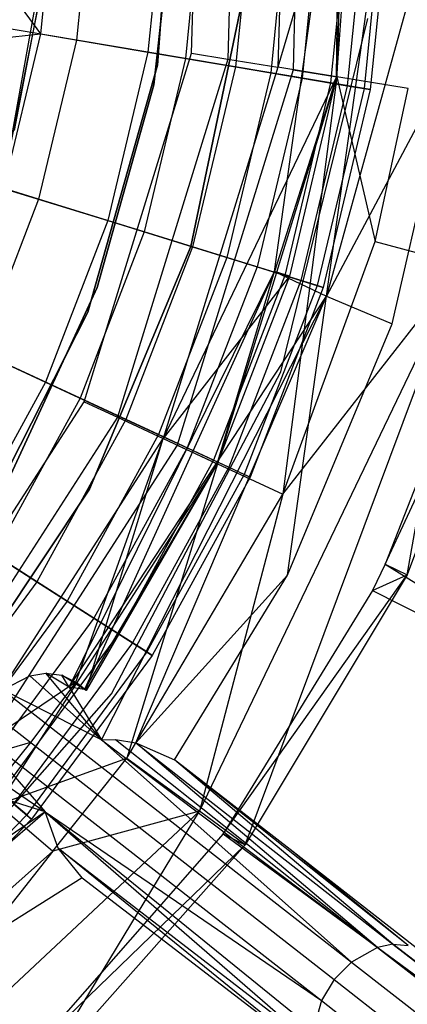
# Model space of a CAD drawing. Extents: x 5.4 to 34.8, y -14.7 to 14.7.
# Tile 163 of 251: x 22.4 to 23.2, y -2.3 to -0.4. Entities that reach past the tile are written whole.
import ezdxf

# ---------------------------------------------------------------- set-up
doc = ezdxf.new("R2010")
doc.units = 0
doc.header["$LTSCALE"] = 2.54
doc.layers.get('0').update_dxf_attribs({"color": 13, "linetype": 'CONTINUOUS'})

# ---------------------------------------------------------------- blocks, each defined once
blk = doc.blocks.new('BOHO_S_PM_7777_STL')
at = {"color": 0}
for p, q in [((22.9411, 0.3136, 25.9286), (22.9212, -0.4586, 25.9286)), ((22.9411, 0.3136, 25.9286), (22.9212, -0.4586, 25.9286)), ((22.9715, 0.317, 26.5706), (22.9513, -0.4636, 26.5706)), ((22.9715, 0.317, 26.5706), (22.9513, -0.4636, 26.5706)), ((23.0594, 0.3268, 26.1937), (23.0386, -0.4779, 26.1937)), ((23.0594, 0.3268, 26.1937), (23.0386, -0.4779, 26.1937)), ((22.7498, -0.4305, 26.5706), (22.7685, 0.2944, 26.5706)), ((22.7498, -0.4305, 26.5706), (22.7685, 0.2944, 26.5706)), ((22.8413, 0.3025, 26.2386), (22.8221, -0.4424, 26.2386)), ((22.8413, 0.3025, 26.2386), (22.8221, -0.4424, 26.2386)), ((23.2979, 0.098, 25.4449), (23.0176, -0.9136, 25.4475)), ((23.2979, 0.098, 25.4449), (23.0176, -0.9136, 25.4475)), ((23.0176, -0.9136, 25.4475), (23.1571, 0.083, 25.4475)), ((23.0176, -0.9136, 25.4475), (23.1571, 0.083, 25.4475)), ((22.9144, -0.8648, 25.6517), (23.0446, 0.0639, 25.6517)), ((22.9144, -0.8648, 25.6517), (23.0446, 0.0639, 25.6517)), ((23.076, 0.0646, 25.704), (22.9212, -0.4586, 25.9286)), ((23.076, 0.0646, 25.704), (22.9212, -0.4586, 25.9286)), ((23.076, 0.0646, 25.704), (23.0379, -0.4777, 25.704)), ((23.076, 0.0646, 25.704), (23.0379, -0.4777, 25.704)), ((23.0379, -0.4777, 25.704), (23.0446, 0.0639, 25.6517)), ((23.0379, -0.4777, 25.704), (23.0446, 0.0639, 25.6517)), ((22.6818, -0.4549, 154.1511), (22.7214, 0.0533, 154.1511)), ((22.7214, 0.0533, 161.7511), (22.6818, -0.4549, 161.7511)), ((22.7214, 0.0533, 161.7511), (22.6818, -0.4549, 161.7511)), ((22.6818, -0.4549, 154.1511), (22.7214, 0.0533, 154.1511)), ((22.7208, -0.0776, 154.4311), (22.6747, -0.4935, 154.4311)), ((22.6747, -0.4935, 154.3511), (22.7208, -0.0776, 154.3511)), ((22.7208, -0.0776, 154.4311), (22.6747, -0.4935, 154.4311)), ((22.6747, -0.4935, 154.3511), (22.7208, -0.0776, 154.3511)), ((22.2262, -0.0848, 19.2976), (22.4496, -0.3926, 18.9274)), ((22.2262, -0.0848, 19.2976), (22.4496, -0.3926, 18.9274)), ((22.4812, -0.0789, 18.9274), (22.4496, -0.3926, 18.9274)), ((22.4812, -0.0789, 18.9274), (22.4496, -0.3926, 18.9274)), ((22.5539, -0.0813, 14.9409), (22.5214, -0.4047, 14.9409)), ((22.5539, -0.0813, 14.9409), (22.5214, -0.4047, 14.9409)), ((22.6975, -0.0861, 18.5337), (22.6631, -0.4286, 18.5337)), ((22.6975, -0.0861, 18.5337), (22.6631, -0.4286, 18.5337)), ((22.7732, -0.0886, 15.2737), (22.7377, -0.4412, 15.2737)), ((22.7732, -0.0886, 15.2737), (22.7377, -0.4412, 15.2737)), ((22.8737, -0.092, 18.1204), (22.8368, -0.4579, 18.1204)), ((22.8737, -0.092, 18.1204), (22.8368, -0.4579, 18.1204)), ((22.9447, -0.0944, 15.6335), (22.907, -0.4698, 15.6335)), ((22.9447, -0.0944, 15.6335), (22.907, -0.4698, 15.6335)), ((23.0078, -0.0965, 17.6916), (22.9692, -0.4803, 17.6916)), ((23.0078, -0.0965, 17.6916), (22.9692, -0.4803, 17.6916)), ((23.0653, -0.0984, 16.0134), (23.0259, -0.4898, 16.0134)), ((23.0653, -0.0984, 16.0134), (23.0259, -0.4898, 16.0134)), ((23.0986, -0.0995, 17.2516), (23.0588, -0.4954, 17.2516)), ((23.0986, -0.0995, 17.2516), (23.0588, -0.4954, 17.2516)), ((23.1325, -0.1007, 16.4063), (23.0923, -0.501, 16.4063)), ((23.1325, -0.1007, 16.4063), (23.0923, -0.501, 16.4063)), ((23.1452, -0.1011, 16.8047), (23.1048, -0.5031, 16.8047)), ((23.1452, -0.1011, 16.8047), (23.1048, -0.5031, 16.8047)), ((22.3872, -0.6252, 21.6559), (22.4625, -0.2107, 21.6559)), ((22.3872, -0.6252, 21.6559), (22.4625, -0.2107, 21.6559)), ((22.4534, -0.2945, 21.7559), (22.3872, -0.6252, 21.6559)), ((22.4534, -0.2945, 21.7559), (22.3872, -0.6252, 21.6559)), ((22.3981, -0.5844, 21.7559), (22.4534, -0.2945, 21.7559)), ((22.3981, -0.5844, 21.7559), (22.4534, -0.2945, 21.7559)), ((22.8552, -0.303, 154.1511), (22.7485, -0.8148, 154.1511)), ((22.7485, -0.8148, 161.7511), (22.8552, -0.303, 161.7511)), ((22.8552, -0.303, 154.1511), (22.7485, -0.8148, 154.1511)), ((22.7485, -0.8148, 161.7511), (22.8552, -0.303, 161.7511)), ((22.5214, -0.4047, 14.9409), (22.262, -0.361, 14.6414)), ((22.5214, -0.4047, 14.9409), (22.262, -0.361, 14.6414)), ((22.927, -1.0638, 21.4263), (23.1001, -0.3616, 21.4263)), ((22.927, -1.0638, 21.4263), (23.1001, -0.3616, 21.4263)), ((22.927, -1.0638, 21.2294), (23.1001, -0.3616, 21.2294)), ((22.927, -1.0638, 21.2294), (23.1001, -0.3616, 21.2294)), ((22.1854, -0.4213, 19.2976), (22.4496, -0.3926, 18.9274)), ((22.1854, -0.4213, 19.2976), (22.4496, -0.3926, 18.9274)), ((22.4496, -0.3926, 18.9274), (22.3765, -0.6994, 18.9274)), ((22.4496, -0.3926, 18.9274), (22.3765, -0.6994, 18.9274)), ((22.5214, -0.4047, 14.9409), (22.446, -0.7209, 14.9409)), ((22.5214, -0.4047, 14.9409), (22.446, -0.7209, 14.9409)), ((22.4496, -0.3926, 18.9274), (22.6631, -0.4286, 18.5337)), ((22.4496, -0.3926, 18.9274), (22.6631, -0.4286, 18.5337)), ((22.7377, -0.4412, 15.2737), (22.5214, -0.4047, 14.9409)), ((22.7377, -0.4412, 15.2737), (22.5214, -0.4047, 14.9409)), ((22.5362, -1.1235, 26.5706), (22.7498, -0.4305, 26.5706)), ((22.5362, -1.1235, 26.5706), (22.7498, -0.4305, 26.5706)), ((22.6631, -0.4286, 18.5337), (22.5833, -0.7635, 18.5337)), ((22.6631, -0.4286, 18.5337), (22.5833, -0.7635, 18.5337)), ((22.6631, -0.4286, 18.5337), (22.8368, -0.4579, 18.1204)), ((22.6631, -0.4286, 18.5337), (22.8368, -0.4579, 18.1204)), ((22.7498, -0.4305, 26.5706), (22.8221, -0.4424, 26.2386)), ((22.7498, -0.4305, 26.5706), (22.8221, -0.4424, 26.2386)), ((22.8221, -0.4424, 26.2386), (22.6026, -1.1545, 26.2386)), ((22.8221, -0.4424, 26.2386), (22.6026, -1.1545, 26.2386)), ((22.7377, -0.4412, 15.2737), (22.6556, -0.7859, 15.2737)), ((22.7377, -0.4412, 15.2737), (22.6556, -0.7859, 15.2737)), ((22.907, -0.4698, 15.6335), (22.7377, -0.4412, 15.2737)), ((22.907, -0.4698, 15.6335), (22.7377, -0.4412, 15.2737)), ((22.8221, -0.4424, 26.2386), (22.9212, -0.4586, 25.9286)), ((22.8221, -0.4424, 26.2386), (22.9212, -0.4586, 25.9286)), ((23.2686, -0.4419, 25.4449), (23.0176, -0.9136, 25.4475)), ((23.2686, -0.4419, 25.4449), (23.0176, -0.9136, 25.4475)), ((23.1481, -0.969, 25.4449), (23.2686, -0.4419, 25.4449)), ((22.5439, -0.9455, 154.1511), (22.6818, -0.4549, 154.1511)), ((22.6818, -0.4549, 161.7511), (22.5439, -0.9455, 161.7511)), ((22.6818, -0.4549, 161.7511), (22.5439, -0.9455, 161.7511)), ((22.5439, -0.9455, 154.1511), (22.6818, -0.4549, 154.1511)), ((22.6818, -0.4549, 161.7511), (22.6818, -0.4549, 154.1511)), ((22.6818, -0.4549, 161.7511), (22.6818, -0.4549, 154.1511)), ((22.9212, -0.4586, 25.9286), (22.6936, -1.1968, 25.9286)), ((22.9212, -0.4586, 25.9286), (22.6936, -1.1968, 25.9286)), ((22.9513, -0.4636, 26.5706), (22.7213, -1.2097, 26.5706)), ((22.9513, -0.4636, 26.5706), (22.7213, -1.2097, 26.5706)), ((22.8368, -0.4579, 18.1204), (22.7516, -0.8157, 18.1204)), ((22.8368, -0.4579, 18.1204), (22.7516, -0.8157, 18.1204)), ((22.8368, -0.4579, 18.1204), (22.9692, -0.4803, 17.6916)), ((22.8368, -0.4579, 18.1204), (22.9692, -0.4803, 17.6916)), ((23.0379, -0.4777, 25.704), (22.9212, -0.4586, 25.9286)), ((23.0379, -0.4777, 25.704), (22.9212, -0.4586, 25.9286)), ((22.9513, -0.4636, 26.5706), (23.0386, -0.4779, 26.1937)), ((22.9513, -0.4636, 26.5706), (23.0386, -0.4779, 26.1937)), ((23.0379, -0.4777, 25.704), (22.6936, -1.1968, 25.9286)), ((23.0379, -0.4777, 25.704), (22.6936, -1.1968, 25.9286)), ((23.0386, -0.4779, 26.1937), (22.8015, -1.247, 26.1937)), ((23.0386, -0.4779, 26.1937), (22.8015, -1.247, 26.1937)), ((22.907, -0.4698, 15.6335), (22.8195, -0.8368, 15.6335)), ((22.907, -0.4698, 15.6335), (22.8195, -0.8368, 15.6335)), ((22.9692, -0.4803, 17.6916), (22.8798, -0.8555, 17.6916)), ((22.9692, -0.4803, 17.6916), (22.8798, -0.8555, 17.6916)), ((23.0259, -0.4898, 16.0134), (22.907, -0.4698, 15.6335)), ((23.0259, -0.4898, 16.0134), (22.907, -0.4698, 15.6335)), ((23.0379, -0.4777, 25.704), (22.9144, -0.8648, 25.6517)), ((23.0379, -0.4777, 25.704), (22.9144, -0.8648, 25.6517)), ((23.0386, -0.4779, 26.1937), (22.9313, -1.3074, 25.8507)), ((23.0386, -0.4779, 26.1937), (22.9313, -1.3074, 25.8507)), ((23.0379, -0.4777, 25.704), (22.9445, -0.8741, 25.704)), ((23.0379, -0.4777, 25.704), (22.9445, -0.8741, 25.704)), ((22.9692, -0.4803, 17.6916), (23.0588, -0.4954, 17.2516)), ((22.9692, -0.4803, 17.6916), (23.0588, -0.4954, 17.2516)), ((23.1799, -0.501, 25.8507), (23.0386, -0.4779, 26.1937)), ((23.0386, -0.4779, 26.1937), (23.1142, -0.8051, 25.8507)), ((23.1799, -0.501, 25.8507), (23.0386, -0.4779, 26.1937)), ((23.0386, -0.4779, 26.1937), (23.1142, -0.8051, 25.8507)), ((22.6747, -0.4935, 154.4311), (22.5625, -0.8966, 154.4311)), ((22.5625, -0.8966, 154.3511), (22.6747, -0.4935, 154.3511)), ((22.6747, -0.4935, 154.4311), (22.5625, -0.8966, 154.4311)), ((22.5625, -0.8966, 154.3511), (22.6747, -0.4935, 154.3511)), ((22.6747, -0.4935, 154.4311), (22.6747, -0.4935, 154.3511)), ((22.6747, -0.4935, 154.4311), (22.6747, -0.4935, 154.3511)), ((23.0259, -0.4898, 16.0134), (22.9347, -0.8725, 16.0134)), ((23.0259, -0.4898, 16.0134), (22.9347, -0.8725, 16.0134)), ((23.0588, -0.4954, 17.2516), (22.9666, -0.8824, 17.2516)), ((23.0588, -0.4954, 17.2516), (22.9666, -0.8824, 17.2516)), ((23.0923, -0.501, 16.4063), (22.999, -0.8925, 16.4063)), ((23.0923, -0.501, 16.4063), (22.999, -0.8925, 16.4063)), ((23.1048, -0.5031, 16.8047), (23.0111, -0.8962, 16.8047)), ((23.1048, -0.5031, 16.8047), (23.0111, -0.8962, 16.8047)), ((23.0923, -0.501, 16.4063), (23.0259, -0.4898, 16.0134)), ((23.0923, -0.501, 16.4063), (23.0259, -0.4898, 16.0134)), ((23.0588, -0.4954, 17.2516), (23.1048, -0.5031, 16.8047)), ((23.0588, -0.4954, 17.2516), (23.1048, -0.5031, 16.8047)), ((23.1048, -0.5031, 16.8047), (23.0923, -0.501, 16.4063)), ((23.1048, -0.5031, 16.8047), (23.0923, -0.501, 16.4063)), ((23.1142, -0.8051, 25.8507), (23.1799, -0.501, 25.8507)), ((23.1142, -0.8051, 25.8507), (23.1799, -0.501, 25.8507)), ((22.446, -0.7209, 14.9409), (22.1948, -0.643, 14.6414)), ((22.446, -0.7209, 14.9409), (22.1948, -0.643, 14.6414)), ((22.3765, -0.6994, 18.9274), (22.5833, -0.7635, 18.5337)), ((22.3765, -0.6994, 18.9274), (22.5833, -0.7635, 18.5337)), ((22.446, -0.7209, 14.9409), (22.3292, -1.0243, 14.9409)), ((22.446, -0.7209, 14.9409), (22.3292, -1.0243, 14.9409)), ((22.6556, -0.7859, 15.2737), (22.446, -0.7209, 14.9409)), ((22.6556, -0.7859, 15.2737), (22.446, -0.7209, 14.9409)), ((22.5833, -0.7635, 18.5337), (22.4596, -1.0848, 18.5337)), ((22.5833, -0.7635, 18.5337), (22.4596, -1.0848, 18.5337)), ((22.5833, -0.7635, 18.5337), (22.7516, -0.8157, 18.1204)), ((22.5833, -0.7635, 18.5337), (22.7516, -0.8157, 18.1204)), ((22.6556, -0.7859, 15.2737), (22.5282, -1.1166, 15.2737)), ((22.6556, -0.7859, 15.2737), (22.5282, -1.1166, 15.2737)), ((22.8195, -0.8368, 15.6335), (22.6556, -0.7859, 15.2737)), ((22.8195, -0.8368, 15.6335), (22.6556, -0.7859, 15.2737)), ((22.7485, -0.8148, 154.1511), (22.5468, -1.2971, 154.1511)), ((22.5468, -1.2971, 161.7511), (22.7485, -0.8148, 161.7511)), ((22.7485, -0.8148, 154.1511), (22.5468, -1.2971, 154.1511)), ((22.5468, -1.2971, 161.7511), (22.7485, -0.8148, 161.7511)), ((22.7516, -0.8157, 18.1204), (22.6194, -1.1589, 18.1204)), ((22.7516, -0.8157, 18.1204), (22.6194, -1.1589, 18.1204)), ((22.7485, -0.8148, 154.1511), (22.7485, -0.8148, 161.7511)), ((22.7485, -0.8148, 154.1511), (22.7485, -0.8148, 161.7511)), ((22.7516, -0.8157, 18.1204), (22.8798, -0.8555, 17.6916)), ((22.7516, -0.8157, 18.1204), (22.8798, -0.8555, 17.6916)), ((22.9313, -1.3074, 25.8507), (23.1142, -0.8051, 25.8507)), ((22.9313, -1.3074, 25.8507), (23.1142, -0.8051, 25.8507)), ((23.1142, -0.8051, 25.8507), (23.2865, -0.8514, 25.8475)), ((23.1142, -0.8051, 25.8507), (23.2865, -0.8514, 25.8475)), ((22.8195, -0.8368, 15.6335), (22.6839, -1.1889, 15.6335)), ((22.8195, -0.8368, 15.6335), (22.6839, -1.1889, 15.6335)), ((22.9347, -0.8725, 16.0134), (22.8195, -0.8368, 15.6335)), ((22.9347, -0.8725, 16.0134), (22.8195, -0.8368, 15.6335)), ((22.8798, -0.8555, 17.6916), (22.7411, -1.2154, 17.6916)), ((22.8798, -0.8555, 17.6916), (22.7411, -1.2154, 17.6916)), ((22.7652, -1.9371, 25.8475), (23.2865, -0.8514, 25.8475)), ((22.7652, -1.9371, 25.8475), (23.2865, -0.8514, 25.8475)), ((22.8564, -2.0039, 25.6432), (23.2865, -0.8514, 25.8475)), ((22.8564, -2.0039, 25.6432), (23.2865, -0.8514, 25.8475)), ((22.8798, -0.8555, 17.6916), (22.9666, -0.8824, 17.2516)), ((22.8798, -0.8555, 17.6916), (22.9666, -0.8824, 17.2516)), ((22.9313, -1.3074, 25.8507), (23.2865, -0.8514, 25.8475)), ((22.9313, -1.3074, 25.8507), (23.2865, -0.8514, 25.8475)), ((23.178, -1.4673, 25.6432), (23.2865, -0.8514, 25.8475)), ((23.178, -1.4673, 25.6432), (23.2865, -0.8514, 25.8475)), ((22.5066, -1.6909, 25.6517), (22.9144, -0.8648, 25.6517)), ((22.5066, -1.6909, 25.6517), (22.9144, -0.8648, 25.6517)), ((22.9144, -0.8648, 25.6517), (22.5371, -1.6954, 25.6975)), ((22.9144, -0.8648, 25.6517), (22.5371, -1.6954, 25.6975)), ((22.9445, -0.8741, 25.704), (22.6936, -1.1968, 25.9286)), ((22.9445, -0.8741, 25.704), (22.6936, -1.1968, 25.9286)), ((22.9347, -0.8725, 16.0134), (22.7933, -1.2397, 16.0134)), ((22.9347, -0.8725, 16.0134), (22.7933, -1.2397, 16.0134)), ((22.8008, -1.2467, 25.704), (22.9144, -0.8648, 25.6517)), ((22.8008, -1.2467, 25.704), (22.9144, -0.8648, 25.6517)), ((22.9445, -0.8741, 25.704), (22.8008, -1.2467, 25.704)), ((22.9445, -0.8741, 25.704), (22.8008, -1.2467, 25.704)), ((22.9144, -0.8648, 25.6517), (23.0176, -0.9136, 25.4475)), ((22.9144, -0.8648, 25.6517), (23.0176, -0.9136, 25.4475)), ((22.9445, -0.8741, 25.704), (22.9144, -0.8648, 25.6517)), ((22.9445, -0.8741, 25.704), (22.9144, -0.8648, 25.6517)), ((22.999, -0.8925, 16.4063), (22.9347, -0.8725, 16.0134)), ((22.999, -0.8925, 16.4063), (22.9347, -0.8725, 16.0134)), ((22.5625, -0.8966, 154.4311), (22.387, -1.2765, 154.4311)), ((22.387, -1.2765, 154.3511), (22.5625, -0.8966, 154.3511)), ((22.5625, -0.8966, 154.4311), (22.387, -1.2765, 154.4311)), ((22.387, -1.2765, 154.3511), (22.5625, -0.8966, 154.3511)), ((22.5625, -0.8966, 154.4311), (22.5625, -0.8966, 154.3511)), ((22.5625, -0.8966, 154.4311), (22.5625, -0.8966, 154.3511)), ((22.9666, -0.8824, 17.2516), (22.8236, -1.2537, 17.2516)), ((22.9666, -0.8824, 17.2516), (22.8236, -1.2537, 17.2516)), ((22.999, -0.8925, 16.4063), (22.8544, -1.268, 16.4063)), ((22.999, -0.8925, 16.4063), (22.8544, -1.268, 16.4063)), ((23.0111, -0.8962, 16.8047), (22.8659, -1.2733, 16.8047)), ((23.0111, -0.8962, 16.8047), (22.8659, -1.2733, 16.8047)), ((22.9666, -0.8824, 17.2516), (23.0111, -0.8962, 16.8047)), ((22.9666, -0.8824, 17.2516), (23.0111, -0.8962, 16.8047)), ((23.0111, -0.8962, 16.8047), (22.999, -0.8925, 16.4063)), ((23.0111, -0.8962, 16.8047), (22.999, -0.8925, 16.4063)), ((23.1345, -1.4464, 25.563), (23.3956, -0.8808, 25.6432)), ((23.1345, -1.4464, 25.563), (23.3956, -0.8808, 25.6432)), ((23.3956, -0.8808, 25.6432), (23.178, -1.4673, 25.6432)), ((23.3956, -0.8808, 25.6432), (23.178, -1.4673, 25.6432)), ((22.5066, -1.6909, 25.6517), (23.0176, -0.9136, 25.4475)), ((22.5066, -1.6909, 25.6517), (23.0176, -0.9136, 25.4475)), ((22.5706, -1.7954, 25.4475), (23.0176, -0.9136, 25.4475)), ((22.5706, -1.7954, 25.4475), (23.0176, -0.9136, 25.4475)), ((22.6389, -1.8012, 25.4464), (23.0176, -0.9136, 25.4475)), ((22.6389, -1.8012, 25.4464), (23.0176, -0.9136, 25.4475)), ((22.94, -1.468, 25.4449), (23.0176, -0.9136, 25.4475)), ((22.94, -1.468, 25.4449), (23.0176, -0.9136, 25.4475)), ((23.0176, -0.9136, 25.4475), (23.1481, -0.969, 25.4449)), ((23.0176, -0.9136, 25.4475), (23.1481, -0.969, 25.4449)), ((22.3129, -1.3999, 154.1511), (22.5439, -0.9455, 154.1511)), ((22.5439, -0.9455, 161.7511), (22.3129, -1.3999, 161.7511)), ((22.5439, -0.9455, 161.7511), (22.3129, -1.3999, 161.7511)), ((22.3129, -1.3999, 154.1511), (22.5439, -0.9455, 154.1511)), ((22.5439, -0.9455, 161.7511), (22.5439, -0.9455, 154.1511)), ((22.5439, -0.9455, 161.7511), (22.5439, -0.9455, 154.1511)), ((22.94, -1.468, 25.4449), (23.1481, -0.969, 25.4449)), ((23.3191, -0.9725, 25.563), (23.1345, -1.4464, 25.563)), ((23.3191, -0.9725, 25.563), (23.1345, -1.4464, 25.563)), ((22.2632, -0.9937, 18.9274), (22.4596, -1.0848, 18.5337)), ((22.2632, -0.9937, 18.9274), (22.4596, -1.0848, 18.5337)), ((22.5282, -1.1166, 15.2737), (22.3292, -1.0243, 14.9409)), ((22.5282, -1.1166, 15.2737), (22.3292, -1.0243, 14.9409)), ((22.5909, -1.7042, 21.4263), (22.927, -1.0638, 21.4263)), ((22.5909, -1.7042, 21.4263), (22.927, -1.0638, 21.4263)), ((22.5909, -1.7042, 21.2294), (22.927, -1.0638, 21.2294)), ((22.5909, -1.7042, 21.2294), (22.927, -1.0638, 21.2294)), ((22.927, -1.0638, 21.4263), (22.927, -1.0638, 21.2294)), ((22.927, -1.0638, 21.4263), (22.927, -1.0638, 21.2294)), ((22.4596, -1.0848, 18.5337), (22.2941, -1.3867, 18.5337)), ((22.4596, -1.0848, 18.5337), (22.2941, -1.3867, 18.5337)), ((22.4596, -1.0848, 18.5337), (22.6194, -1.1589, 18.1204)), ((22.4596, -1.0848, 18.5337), (22.6194, -1.1589, 18.1204)), ((22.1435, -1.7332, 26.5706), (22.5362, -1.1235, 26.5706)), ((22.1435, -1.7332, 26.5706), (22.5362, -1.1235, 26.5706)), ((22.5282, -1.1166, 15.2737), (22.3579, -1.4274, 15.2737)), ((22.5282, -1.1166, 15.2737), (22.3579, -1.4274, 15.2737)), ((22.6839, -1.1889, 15.6335), (22.5282, -1.1166, 15.2737)), ((22.6839, -1.1889, 15.6335), (22.5282, -1.1166, 15.2737)), ((22.5362, -1.1235, 26.5706), (22.6026, -1.1545, 26.2386)), ((22.5362, -1.1235, 26.5706), (22.6026, -1.1545, 26.2386)), ((22.6026, -1.1545, 26.2386), (22.1992, -1.7809, 26.2386)), ((22.6026, -1.1545, 26.2386), (22.1992, -1.7809, 26.2386)), ((22.6026, -1.1545, 26.2386), (22.6936, -1.1968, 25.9286)), ((22.6026, -1.1545, 26.2386), (22.6936, -1.1968, 25.9286)), ((22.6194, -1.1589, 18.1204), (22.4426, -1.4815, 18.1204)), ((22.6194, -1.1589, 18.1204), (22.4426, -1.4815, 18.1204)), ((22.6194, -1.1589, 18.1204), (22.7411, -1.2154, 17.6916)), ((22.6194, -1.1589, 18.1204), (22.7411, -1.2154, 17.6916)), ((22.6839, -1.1889, 15.6335), (22.5026, -1.5198, 15.6335)), ((22.6839, -1.1889, 15.6335), (22.5026, -1.5198, 15.6335)), ((22.7933, -1.2397, 16.0134), (22.6839, -1.1889, 15.6335)), ((22.7933, -1.2397, 16.0134), (22.6839, -1.1889, 15.6335)), ((22.2754, -1.8463, 25.9286), (22.6936, -1.1968, 25.9286)), ((22.2754, -1.8463, 25.9286), (22.6936, -1.1968, 25.9286)), ((22.7213, -1.2097, 26.5706), (22.2986, -1.8662, 26.5706)), ((22.7213, -1.2097, 26.5706), (22.2986, -1.8662, 26.5706)), ((22.5201, -1.6808, 25.7457), (22.6936, -1.1968, 25.9286)), ((22.5201, -1.6808, 25.7457), (22.6936, -1.1968, 25.9286)), ((22.5406, -1.6973, 25.704), (22.6936, -1.1968, 25.9286)), ((22.5406, -1.6973, 25.704), (22.6936, -1.1968, 25.9286)), ((22.6936, -1.1968, 25.9286), (22.8008, -1.2467, 25.704)), ((22.6936, -1.1968, 25.9286), (22.8008, -1.2467, 25.704)), ((22.7213, -1.2097, 26.5706), (22.8015, -1.247, 26.1937)), ((22.7213, -1.2097, 26.5706), (22.8015, -1.247, 26.1937)), ((22.7411, -1.2154, 17.6916), (22.5558, -1.5537, 17.6916)), ((22.7411, -1.2154, 17.6916), (22.5558, -1.5537, 17.6916)), ((22.7411, -1.2154, 17.6916), (22.8236, -1.2537, 17.2516)), ((22.7411, -1.2154, 17.6916), (22.8236, -1.2537, 17.2516)), ((22.8015, -1.247, 26.1937), (22.3657, -1.9238, 26.1937)), ((22.8015, -1.247, 26.1937), (22.3657, -1.9238, 26.1937)), ((22.8008, -1.2467, 25.704), (22.5371, -1.6954, 25.6975)), ((22.8008, -1.2467, 25.704), (22.5371, -1.6954, 25.6975)), ((22.8008, -1.2467, 25.704), (22.5406, -1.6973, 25.704)), ((22.8008, -1.2467, 25.704), (22.5406, -1.6973, 25.704)), ((22.7933, -1.2397, 16.0134), (22.6043, -1.5847, 16.0134)), ((22.7933, -1.2397, 16.0134), (22.6043, -1.5847, 16.0134)), ((22.8015, -1.247, 26.1937), (22.6214, -1.8317, 25.8507)), ((22.8015, -1.247, 26.1937), (22.6214, -1.8317, 25.8507)), ((22.8544, -1.268, 16.4063), (22.7933, -1.2397, 16.0134)), ((22.8544, -1.268, 16.4063), (22.7933, -1.2397, 16.0134)), ((22.8015, -1.247, 26.1937), (22.9313, -1.3074, 25.8507)), ((22.8015, -1.247, 26.1937), (22.9313, -1.3074, 25.8507)), ((22.8236, -1.2537, 17.2516), (22.6324, -1.6026, 17.2516)), ((22.8236, -1.2537, 17.2516), (22.6324, -1.6026, 17.2516)), ((22.8544, -1.268, 16.4063), (22.661, -1.6209, 16.4063)), ((22.8544, -1.268, 16.4063), (22.661, -1.6209, 16.4063)), ((22.8236, -1.2537, 17.2516), (22.8659, -1.2733, 16.8047)), ((22.8236, -1.2537, 17.2516), (22.8659, -1.2733, 16.8047)), ((22.8659, -1.2733, 16.8047), (22.8544, -1.268, 16.4063)), ((22.8659, -1.2733, 16.8047), (22.8544, -1.268, 16.4063)), ((22.8659, -1.2733, 16.8047), (22.6717, -1.6277, 16.8047)), ((22.8659, -1.2733, 16.8047), (22.6717, -1.6277, 16.8047)), ((22.5468, -1.2971, 154.1511), (22.2575, -1.7326, 154.1511)), ((22.2575, -1.7326, 161.7511), (22.5468, -1.2971, 161.7511)), ((22.5468, -1.2971, 154.1511), (22.2575, -1.7326, 154.1511)), ((22.2575, -1.7326, 161.7511), (22.5468, -1.2971, 161.7511)), ((22.5468, -1.2971, 154.1511), (22.5468, -1.2971, 161.7511)), ((22.5468, -1.2971, 154.1511), (22.5468, -1.2971, 161.7511)), ((22.6214, -1.8317, 25.8507), (22.9313, -1.3074, 25.8507)), ((22.6214, -1.8317, 25.8507), (22.9313, -1.3074, 25.8507)), ((22.9313, -1.3074, 25.8507), (22.7652, -1.9371, 25.8475)), ((22.9313, -1.3074, 25.8507), (22.7652, -1.9371, 25.8475)), ((22.2941, -1.3867, 18.5337), (22.4426, -1.4815, 18.1204)), ((22.2941, -1.3867, 18.5337), (22.4426, -1.4815, 18.1204)), ((22.5026, -1.5198, 15.6335), (22.3579, -1.4274, 15.2737)), ((22.5026, -1.5198, 15.6335), (22.3579, -1.4274, 15.2737)), ((23.1345, -1.4464, 25.563), (23.1088, -1.4989, 25.563)), ((23.1345, -1.4464, 25.563), (23.1088, -1.4989, 25.563)), ((23.1345, -1.4464, 25.563), (23.6608, -1.7759, 24.9682)), ((23.1345, -1.4464, 25.563), (23.6608, -1.7759, 24.9682)), ((23.1345, -1.4464, 25.563), (23.178, -1.4673, 25.6432)), ((23.1345, -1.4464, 25.563), (23.178, -1.4673, 25.6432)), ((22.8125, -1.9821, 25.563), (23.178, -1.4673, 25.6432)), ((22.8125, -1.9821, 25.563), (23.178, -1.4673, 25.6432)), ((23.178, -1.4673, 25.6432), (22.8564, -2.0039, 25.6432)), ((23.178, -1.4673, 25.6432), (22.8564, -2.0039, 25.6432)), ((23.1088, -1.4989, 25.563), (23.178, -1.4673, 25.6432)), ((23.1088, -1.4989, 25.563), (23.178, -1.4673, 25.6432)), ((22.4426, -1.4815, 18.1204), (22.2245, -1.7776, 18.1204)), ((22.4426, -1.4815, 18.1204), (22.2245, -1.7776, 18.1204)), ((22.4426, -1.4815, 18.1204), (22.5558, -1.5537, 17.6916)), ((22.4426, -1.4815, 18.1204), (22.5558, -1.5537, 17.6916)), ((22.6389, -1.8012, 25.4464), (22.94, -1.468, 25.4449)), ((22.6389, -1.8012, 25.4464), (22.94, -1.468, 25.4449)), ((22.7158, -1.8353, 25.4449), (22.94, -1.468, 25.4449)), ((23.1088, -1.4989, 25.563), (22.8125, -1.9821, 25.563)), ((23.1088, -1.4989, 25.563), (22.8125, -1.9821, 25.563)), ((23.1088, -1.4989, 25.563), (23.6608, -1.7759, 24.9682)), ((23.1088, -1.4989, 25.563), (23.6608, -1.7759, 24.9682)), ((22.5026, -1.5198, 15.6335), (22.2788, -1.8235, 15.6335)), ((22.5026, -1.5198, 15.6335), (22.2788, -1.8235, 15.6335)), ((22.6043, -1.5847, 16.0134), (22.5026, -1.5198, 15.6335)), ((22.6043, -1.5847, 16.0134), (22.5026, -1.5198, 15.6335)), ((22.5558, -1.5537, 17.6916), (22.327, -1.8642, 17.6916)), ((22.5558, -1.5537, 17.6916), (22.327, -1.8642, 17.6916)), ((22.5558, -1.5537, 17.6916), (22.6324, -1.6026, 17.2516)), ((22.5558, -1.5537, 17.6916), (22.6324, -1.6026, 17.2516)), ((22.6043, -1.5847, 16.0134), (22.3709, -1.9014, 16.0134)), ((22.6043, -1.5847, 16.0134), (22.3709, -1.9014, 16.0134)), ((22.661, -1.6209, 16.4063), (22.6043, -1.5847, 16.0134)), ((22.661, -1.6209, 16.4063), (22.6043, -1.5847, 16.0134)), ((22.6324, -1.6026, 17.2516), (22.3964, -1.9229, 17.2516)), ((22.6324, -1.6026, 17.2516), (22.3964, -1.9229, 17.2516)), ((22.6324, -1.6026, 17.2516), (22.6717, -1.6277, 16.8047)), ((22.6324, -1.6026, 17.2516), (22.6717, -1.6277, 16.8047)), ((22.661, -1.6209, 16.4063), (22.4223, -1.9448, 16.4063)), ((22.661, -1.6209, 16.4063), (22.4223, -1.9448, 16.4063)), ((22.6717, -1.6277, 16.8047), (22.661, -1.6209, 16.4063)), ((22.6717, -1.6277, 16.8047), (22.661, -1.6209, 16.4063)), ((22.6717, -1.6277, 16.8047), (22.432, -1.953, 16.8047)), ((22.6717, -1.6277, 16.8047), (22.432, -1.953, 16.8047)), ((22.4282, -1.6685, 25.6754), (22.4602, -1.6632, 25.6947)), ((22.4282, -1.6685, 25.6754), (22.4602, -1.6632, 25.6947)), ((22.5066, -1.6909, 25.6517), (22.4602, -1.6632, 25.6947)), ((22.4602, -1.6632, 25.6947), (22.4924, -1.6671, 25.7191)), ((22.5066, -1.6909, 25.6517), (22.4602, -1.6632, 25.6947)), ((22.5706, -1.7954, 25.4475), (22.4602, -1.6632, 25.6947)), ((22.5706, -1.7954, 25.4475), (22.4602, -1.6632, 25.6947)), ((22.4602, -1.6632, 25.6947), (22.4924, -1.6671, 25.7191)), ((22.5201, -1.6808, 25.7457), (22.2754, -1.8463, 25.9286)), ((22.5201, -1.6808, 25.7457), (22.2754, -1.8463, 25.9286)), ((22.3749, -1.6963, 25.6536), (22.4282, -1.6685, 25.6754)), ((22.3749, -1.6963, 25.6536), (22.4282, -1.6685, 25.6754)), ((22.5706, -1.7954, 25.4475), (22.4282, -1.6685, 25.6754)), ((22.5706, -1.7954, 25.4475), (22.4282, -1.6685, 25.6754)), ((22.5201, -1.6808, 25.7457), (22.4298, -1.8006, 25.7479)), ((22.5201, -1.6808, 25.7457), (22.4298, -1.8006, 25.7479)), ((22.4924, -1.6671, 25.7191), (22.5201, -1.6808, 25.7457)), ((22.5406, -1.6973, 25.704), (22.4924, -1.6671, 25.7191)), ((22.5371, -1.6954, 25.6975), (22.4924, -1.6671, 25.7191)), ((22.5406, -1.6973, 25.704), (22.4924, -1.6671, 25.7191)), ((22.5371, -1.6954, 25.6975), (22.4924, -1.6671, 25.7191)), ((22.5066, -1.6909, 25.6517), (22.4924, -1.6671, 25.7191)), ((22.5066, -1.6909, 25.6517), (22.4924, -1.6671, 25.7191)), ((22.4924, -1.6671, 25.7191), (22.5201, -1.6808, 25.7457)), ((22.5406, -1.6973, 25.704), (22.5201, -1.6808, 25.7457)), ((22.5406, -1.6973, 25.704), (22.5201, -1.6808, 25.7457)), ((22.5706, -1.7954, 25.4475), (22.3749, -1.6963, 25.6536)), ((22.3749, -1.6963, 25.6536), (23.0675, -2.2374, 24.7393)), ((22.3749, -1.6963, 25.6536), (23.0675, -2.2374, 24.7393)), ((22.5706, -1.7954, 25.4475), (22.3749, -1.6963, 25.6536)), ((22.5371, -1.6954, 25.6975), (22.5066, -1.6909, 25.6517)), ((22.5066, -1.6909, 25.6517), (22.5706, -1.7954, 25.4475)), ((22.5066, -1.6909, 25.6517), (22.5706, -1.7954, 25.4475)), ((22.5371, -1.6954, 25.6975), (22.5066, -1.6909, 25.6517)), ((22.5406, -1.6973, 25.704), (22.5371, -1.6954, 25.6975)), ((22.5406, -1.6973, 25.704), (22.5371, -1.6954, 25.6975)), ((22.1113, -2.2455, 21.4263), (22.5909, -1.7042, 21.4263)), ((22.1113, -2.2455, 21.4263), (22.5909, -1.7042, 21.4263)), ((22.1113, -2.2455, 21.2294), (22.5909, -1.7042, 21.2294)), ((22.1113, -2.2455, 21.2294), (22.5909, -1.7042, 21.2294)), ((22.5909, -1.7042, 21.4263), (22.5909, -1.7042, 21.2294)), ((22.5909, -1.7042, 21.4263), (22.5909, -1.7042, 21.2294)), ((22.3403, -1.7308, 25.6483), (23.0333, -2.2722, 24.7334)), ((22.3403, -1.7308, 25.6483), (23.0333, -2.2722, 24.7334)), ((22.3152, -1.7728, 25.6537), (22.4588, -1.9387, 25.4475)), ((22.3152, -1.7728, 25.6537), (22.4588, -1.9387, 25.4475)), ((22.3152, -1.7728, 25.6537), (23.0078, -2.3138, 24.7393)), ((22.3152, -1.7728, 25.6537), (23.0078, -2.3138, 24.7393)), ((22.5706, -1.7954, 25.4475), (22.5984, -1.7949, 25.4471)), ((22.5706, -1.7954, 25.4475), (22.5984, -1.7949, 25.4471)), ((22.5706, -1.7954, 25.4475), (23.0675, -2.2374, 24.7393)), ((22.5706, -1.7954, 25.4475), (23.0675, -2.2374, 24.7393)), ((22.5706, -1.7954, 25.4475), (23.1191, -2.2083, 24.7632)), ((22.5706, -1.7954, 25.4475), (23.1191, -2.2083, 24.7632)), ((22.5984, -1.7949, 25.4471), (23.1191, -2.2083, 24.7632)), ((22.5984, -1.7949, 25.4471), (23.1191, -2.2083, 24.7632)), ((22.5984, -1.7949, 25.4471), (22.6389, -1.8012, 25.4464)), ((22.5984, -1.7949, 25.4471), (22.6389, -1.8012, 25.4464)), ((22.4298, -1.8006, 25.7479), (22.2754, -1.8463, 25.9286)), ((22.4298, -1.8006, 25.7479), (22.2754, -1.8463, 25.9286)), ((22.4298, -1.8006, 25.7479), (22.3355, -1.9173, 25.7458)), ((22.4298, -1.8006, 25.7479), (22.3355, -1.9173, 25.7458)), ((22.6389, -1.8012, 25.4464), (23.1496, -2.2018, 24.7844)), ((23.1191, -2.2083, 24.7632), (22.6389, -1.8012, 25.4464)), ((22.6389, -1.8012, 25.4464), (23.1496, -2.2018, 24.7844)), ((22.6389, -1.8012, 25.4464), (22.7158, -1.8353, 25.4449)), ((23.1191, -2.2083, 24.7632), (22.6389, -1.8012, 25.4464)), ((22.6389, -1.8012, 25.4464), (22.7158, -1.8353, 25.4449)), ((22.3012, -1.8312, 25.6755), (22.4588, -1.9387, 25.4475)), ((22.3012, -1.8312, 25.6755), (22.4588, -1.9387, 25.4475)), ((22.3657, -1.9238, 26.1937), (22.6214, -1.8317, 25.8507)), ((22.3657, -1.9238, 26.1937), (22.6214, -1.8317, 25.8507)), ((22.4744, -2.0169, 25.8507), (22.6214, -1.8317, 25.8507)), ((22.4744, -2.0169, 25.8507), (22.6214, -1.8317, 25.8507)), ((22.6214, -1.8317, 25.8507), (22.7652, -1.9371, 25.8475)), ((22.6214, -1.8317, 25.8507), (22.7652, -1.9371, 25.8475)), ((23.1801, -2.2043, 24.8112), (22.7158, -1.8353, 25.4449)), ((22.9456, -2.0136, 25.1557), (22.7158, -1.8353, 25.4449)), ((23.1496, -2.2018, 24.7844), (22.7158, -1.8353, 25.4449)), ((23.1801, -2.2043, 24.8112), (22.7158, -1.8353, 25.4449)), ((23.1496, -2.2018, 24.7844), (22.7158, -1.8353, 25.4449)), ((22.4588, -1.9387, 25.4475), (22.342, -1.9019, 25.6517)), ((22.4588, -1.9387, 25.4475), (22.342, -1.9019, 25.6517)), ((22.4223, -1.9448, 16.4063), (22.3709, -1.9014, 16.0134)), ((22.4223, -1.9448, 16.4063), (22.3709, -1.9014, 16.0134)), ((21.887, -2.7612, 25.8475), (22.7652, -1.9371, 25.8475)), ((21.887, -2.7612, 25.8475), (22.7652, -1.9371, 25.8475)), ((22.3657, -1.9238, 26.1937), (22.4744, -2.0169, 25.8507)), ((22.3657, -1.9238, 26.1937), (22.4744, -2.0169, 25.8507)), ((22.3964, -1.9229, 17.2516), (22.432, -1.953, 16.8047)), ((22.3964, -1.9229, 17.2516), (22.432, -1.953, 16.8047)), ((22.4416, -2.4722, 25.6432), (22.7652, -1.9371, 25.8475)), ((22.4416, -2.4722, 25.6432), (22.7652, -1.9371, 25.8475)), ((22.7652, -1.9371, 25.8475), (22.4744, -2.0169, 25.8507)), ((22.7652, -1.9371, 25.8475), (22.4744, -2.0169, 25.8507)), ((22.8564, -2.0039, 25.6432), (22.7652, -1.9371, 25.8475)), ((22.8564, -2.0039, 25.6432), (22.7652, -1.9371, 25.8475)), ((22.4588, -1.9387, 25.4475), (21.6397, -2.4985, 25.6517)), ((22.4588, -1.9387, 25.4475), (21.6397, -2.4985, 25.6517)), ((21.7125, -2.5864, 25.4475), (22.4588, -1.9387, 25.4475)), ((21.7125, -2.5864, 25.4475), (22.4588, -1.9387, 25.4475)), ((22.4223, -1.9448, 16.4063), (22.1425, -2.2341, 16.4063)), ((22.4223, -1.9448, 16.4063), (22.1425, -2.2341, 16.4063)), ((22.432, -1.953, 16.8047), (22.1511, -2.2435, 16.8047)), ((22.432, -1.953, 16.8047), (22.1511, -2.2435, 16.8047)), ((22.432, -1.953, 16.8047), (22.4223, -1.9448, 16.4063)), ((22.432, -1.953, 16.8047), (22.4223, -1.9448, 16.4063)), ((22.485, -2.0106, 25.4463), (22.4588, -1.9387, 25.4475)), ((22.4588, -1.9387, 25.4475), (22.9932, -2.4022, 24.7845)), ((22.4588, -1.9387, 25.4475), (22.9932, -2.4022, 24.7845)), ((22.4588, -1.9387, 25.4475), (22.9921, -2.371, 24.7633)), ((22.4588, -1.9387, 25.4475), (22.9921, -2.371, 24.7633)), ((22.4588, -1.9387, 25.4475), (23.0078, -2.3138, 24.7393)), ((22.4588, -1.9387, 25.4475), (23.0078, -2.3138, 24.7393)), ((22.485, -2.0106, 25.4463), (22.4588, -1.9387, 25.4475)), ((22.8125, -1.9821, 25.563), (22.4388, -2.4083, 25.563)), ((22.8125, -1.9821, 25.563), (22.4388, -2.4083, 25.563)), ((22.8125, -1.9821, 25.563), (23.3098, -2.3484, 24.9682)), ((22.8125, -1.9821, 25.563), (23.3098, -2.3484, 24.9682)), ((22.8125, -1.9821, 25.563), (22.8564, -2.0039, 25.6432)), ((22.8125, -1.9821, 25.563), (22.8564, -2.0039, 25.6432)), ((22.4388, -2.4083, 25.563), (22.8564, -2.0039, 25.6432)), ((22.4388, -2.4083, 25.563), (22.8564, -2.0039, 25.6432)), ((22.8564, -2.0039, 25.6432), (22.4416, -2.4722, 25.6432)), ((22.8564, -2.0039, 25.6432), (22.4416, -2.4722, 25.6432)), ((23.0031, -2.4311, 24.8113), (22.485, -2.0106, 25.4463)), ((22.485, -2.0106, 25.4463), (22.9932, -2.4022, 24.7845)), ((22.485, -2.0106, 25.4463), (22.9932, -2.4022, 24.7845)), ((22.5327, -2.0699, 25.4449), (22.485, -2.0106, 25.4463)), ((23.0031, -2.4311, 24.8113), (22.485, -2.0106, 25.4463)), ((22.5327, -2.0699, 25.4449), (22.485, -2.0106, 25.4463)), ((23.1801, -2.2043, 24.8112), (22.9456, -2.0136, 25.1557)), ((23.9526, -2.8001, 24.0206), (22.9456, -2.0136, 25.1557)), ((23.1801, -2.2043, 24.8112), (22.9456, -2.0136, 25.1557)), ((21.843, -2.5768, 25.8507), (22.4744, -2.0169, 25.8507)), ((21.843, -2.5768, 25.8507), (22.4744, -2.0169, 25.8507)), ((22.4744, -2.0169, 25.8507), (21.887, -2.7612, 25.8475)), ((22.4744, -2.0169, 25.8507), (21.887, -2.7612, 25.8475)), ((22.5327, -2.0699, 25.4449), (21.7125, -2.5864, 25.4475)), ((22.5327, -2.0699, 25.4449), (23.0031, -2.4311, 24.8113)), ((23.1191, -2.2083, 24.7632), (23.0675, -2.2374, 24.7393)), ((23.1191, -2.2083, 24.7632), (23.0675, -2.2374, 24.7393)), ((23.1496, -2.2018, 24.7844), (23.1191, -2.2083, 24.7632)), ((23.1496, -2.2018, 24.7844), (23.1191, -2.2083, 24.7632)), ((23.1191, -2.2083, 24.7632), (23.8727, -2.7971, 23.9339)), ((23.1191, -2.2083, 24.7632), (23.8727, -2.7971, 23.9339)), ((23.9094, -2.7887, 23.964), (23.1496, -2.2018, 24.7844)), ((23.1496, -2.2018, 24.7844), (23.1801, -2.2043, 24.8112)), ((23.1496, -2.2018, 24.7844), (23.1801, -2.2043, 24.8112)), ((23.1496, -2.2018, 24.7844), (23.9017, -2.7894, 23.9568)), ((23.1496, -2.2018, 24.7844), (23.9017, -2.7894, 23.9568)), ((23.9094, -2.7887, 23.964), (23.1496, -2.2018, 24.7844)), ((23.0675, -2.2374, 24.7393), (23.0333, -2.2722, 24.7334)), ((23.0675, -2.2374, 24.7393), (23.0333, -2.2722, 24.7334)), ((23.0675, -2.2374, 24.7393), (23.8229, -2.8275, 23.908)), ((23.0675, -2.2374, 24.7393), (23.8229, -2.8275, 23.908)), ((23.0333, -2.2722, 24.7334), (23.0078, -2.3138, 24.7393)), ((23.0333, -2.2722, 24.7334), (23.0078, -2.3138, 24.7393)), ((23.0333, -2.2722, 24.7334), (23.7891, -2.8627, 23.9017)), ((23.0333, -2.2722, 24.7334), (23.7891, -2.8627, 23.9017)), ((23.0078, -2.3138, 24.7393), (22.9921, -2.371, 24.7633)), ((23.0078, -2.3138, 24.7393), (22.9921, -2.371, 24.7633)), ((23.0078, -2.3138, 24.7393), (23.7631, -2.904, 23.9081)), ((23.0078, -2.3138, 24.7393), (23.7631, -2.904, 23.9081))]:
    blk.add_line(p, q, dxfattribs=at)

msp = doc.modelspace()

# ---------------------------------------------------------------- block references
at = {"color": 0}
msp.add_blockref('BOHO_S_PM_7777_STL', (0, 0), dxfattribs=at)

doc.saveas('drawing.dxf')
